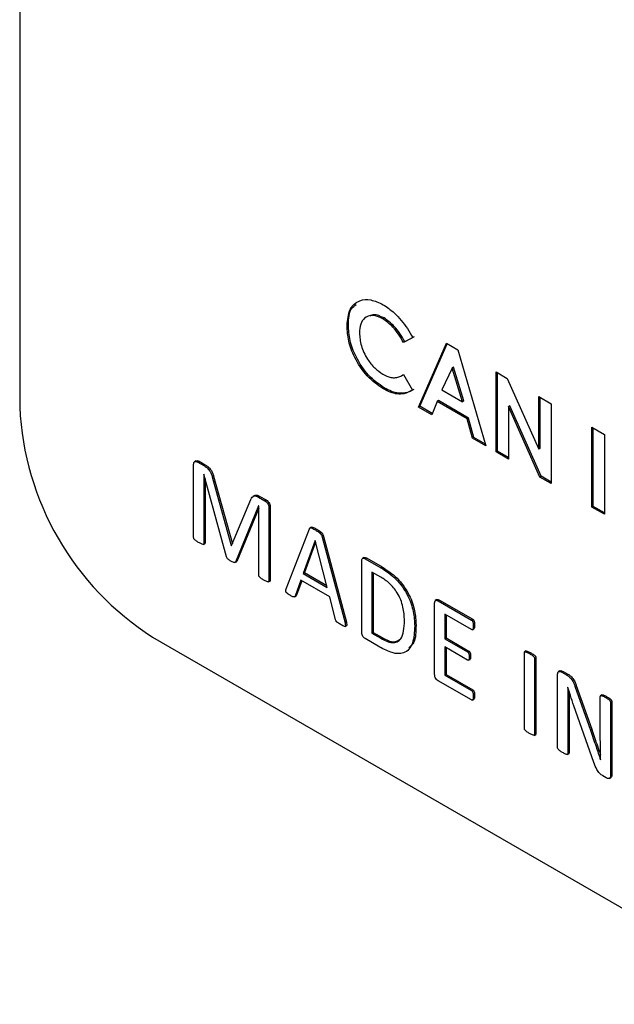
# Model space of a CAD drawing. Header units: inches. Extents: x 0.6 to 33.8, y 0 to 21.7.
# Tile 201 of 210: x 29.2012 to 29.2803, y 17.9641 to 18.0951. Entities that reach past the tile are written whole.
import ezdxf

# ---------------------------------------------------------------- set-up
doc = ezdxf.new("R2010")
doc.units = ezdxf.units.IN
doc.header["$MEASUREMENT"] = 0

msp = doc.modelspace()

# ---------------------------------------------------------------- linework, layer by layer
at = {"color": 7, "linetype": 'Continuous'}
for p, q in [((29.2011568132, 18.3395682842), (29.2011568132, 18.0435722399)), ((29.2496224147, 18.0554143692), (29.249445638, 18.0553123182)), ((29.2448805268, 18.0544885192), (29.2447037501, 18.0543864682)), ((29.2534387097, 18.052798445), (29.2522269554, 18.0521604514)), ((29.2536154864, 18.052900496), (29.2524037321, 18.0522625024)), ((29.2524037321, 18.0522625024), (29.2522269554, 18.0521604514)), ((29.2542059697, 18.0435678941), (29.2579260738, 18.0520523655)), ((29.2543827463, 18.0436699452), (29.2580314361, 18.0519915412)), ((29.2579260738, 18.0520523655), (29.2594587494, 18.0511675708)), ((29.2594587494, 18.0511675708), (29.2631770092, 18.0383890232)), ((29.2586914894, 18.0487586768), (29.257311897, 18.0458641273)), ((29.2588682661, 18.0488607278), (29.2586914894, 18.0487586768)), ((29.2600710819, 18.0442712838), (29.2586914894, 18.0487586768)), ((29.2602478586, 18.0443733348), (29.2588682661, 18.0488607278)), ((29.2521446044, 18.0478445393), (29.2522270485, 18.0478921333)), ((29.2522269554, 18.0478923), (29.2534018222, 18.0457892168)), ((29.2645344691, 18.0482374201), (29.2660228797, 18.047378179)), ((29.2645344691, 18.0376053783), (29.2645344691, 18.0482374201)), ((29.2647112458, 18.0377074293), (29.2647112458, 18.0481353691)), ((29.2660228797, 18.047378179), (29.2702003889, 18.0379701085)), ((29.2496611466, 18.0461230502), (29.2494843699, 18.0460209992)), ((29.257311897, 18.0458641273), (29.2600710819, 18.0442712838)), ((29.2702003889, 18.0449665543), (29.2718529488, 18.0440125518)), ((29.2702003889, 18.0379701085), (29.2702003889, 18.0449665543)), ((29.2703771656, 18.0380721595), (29.2703771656, 18.0448645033)), ((29.2543827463, 18.0436699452), (29.2542059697, 18.0435678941)), ((29.2559691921, 18.0425500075), (29.2542059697, 18.0435678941)), ((29.256036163, 18.0427154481), (29.2543827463, 18.0436699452)), ((29.2566848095, 18.044317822), (29.2559691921, 18.0425500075)), ((29.2568615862, 18.044419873), (29.2566848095, 18.044317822)), ((29.260696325, 18.0420020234), (29.2566848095, 18.044317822)), ((29.2608731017, 18.0421040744), (29.2568615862, 18.044419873)), ((29.2602478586, 18.0443733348), (29.2600710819, 18.0442712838)), ((29.2663638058, 18.0437285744), (29.2661870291, 18.0436265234)), ((29.2661870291, 18.0436265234), (29.2661870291, 18.0366513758)), ((29.270353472, 18.0342461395), (29.2661870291, 18.0436265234)), ((29.2705302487, 18.0343481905), (29.2663638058, 18.0437285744)), ((29.2718529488, 18.0440125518), (29.2718529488, 18.0333805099)), ((29.2608731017, 18.0421040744), (29.260696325, 18.0420020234)), ((29.2615887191, 18.0395100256), (29.2608731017, 18.0421040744)), ((29.2614119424, 18.0394079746), (29.260696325, 18.0420020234)), ((29.2772827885, 18.040877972), (29.2789353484, 18.0399239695)), ((29.2772827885, 18.0302459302), (29.2772827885, 18.040877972)), ((29.2774595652, 18.0303479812), (29.2774595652, 18.040775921)), ((29.2615887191, 18.0395100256), (29.2614119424, 18.0394079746)), ((29.2631770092, 18.0383890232), (29.2614119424, 18.0394079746)), ((29.2631056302, 18.0386343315), (29.2615887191, 18.0395100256)), ((29.2789353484, 18.0399239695), (29.2789353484, 18.0292919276)), ((29.2647112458, 18.0377074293), (29.2645344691, 18.0376053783)), ((29.2661870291, 18.0366513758), (29.2645344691, 18.0376053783)), ((29.2661870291, 18.0368554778), (29.2647112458, 18.0377074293)), ((29.2703771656, 18.0380721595), (29.2702003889, 18.0379701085)), ((29.2242957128, 18.026189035), (29.2242957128, 18.0359220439)), ((29.2246202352, 18.0364106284), (29.2243992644, 18.0362830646)), ((29.224837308, 18.0362470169), (29.2250140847, 18.0363490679)), ((29.224837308, 18.0362470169), (29.2256327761, 18.035787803)), ((29.2250140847, 18.0363490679), (29.2258095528, 18.035889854)), ((29.2256327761, 18.035787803), (29.2258095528, 18.035889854)), ((29.2256581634, 18.0346200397), (29.2256497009, 18.034624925)), ((29.2256497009, 18.034624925), (29.2256497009, 18.0254073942)), ((29.2286623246, 18.0236267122), (29.2256581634, 18.0346200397)), ((29.2267709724, 18.0342707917), (29.2269477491, 18.0343728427)), ((29.2267709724, 18.0342707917), (29.229305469, 18.0251463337)), ((29.2269477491, 18.0343728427), (29.2294466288, 18.0253766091)), ((29.2705302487, 18.0343481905), (29.270353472, 18.0342461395)), ((29.2718529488, 18.0333805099), (29.270353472, 18.0342461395)), ((29.2718529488, 18.033584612), (29.2705302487, 18.0343481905)), ((29.2258264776, 18.0340041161), (29.2258264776, 18.0255094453)), ((29.2324299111, 18.0318109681), (29.2322089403, 18.0316834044)), ((29.2329210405, 18.0315803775), (29.2330978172, 18.0316824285)), ((29.2329210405, 18.0315803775), (29.2337567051, 18.0310979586)), ((29.2330978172, 18.0316824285), (29.2339334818, 18.0312000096)), ((29.2293414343, 18.0251255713), (29.231918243, 18.0312749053)), ((29.2329464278, 18.0304126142), (29.2298618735, 18.0229342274)), ((29.232961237, 18.030404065), (29.2329464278, 18.0304126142)), ((29.232961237, 18.0211865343), (29.232961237, 18.030404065)), ((29.2337567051, 18.0310979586), (29.2339334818, 18.0312000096)), ((29.2343152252, 18.0301379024), (29.2344920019, 18.0302399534)), ((29.2344920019, 18.0302399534), (29.2344920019, 18.0205069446)), ((29.2774595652, 18.0303479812), (29.2772827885, 18.0302459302)), ((29.2789353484, 18.0292919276), (29.2772827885, 18.0302459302)), ((29.2789353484, 18.0294960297), (29.2774595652, 18.0303479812)), ((29.232961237, 18.0301219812), (29.2300386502, 18.0230362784)), ((29.2343152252, 18.0301379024), (29.2343152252, 18.0204048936)), ((29.2366072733, 18.0193724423), (29.2397045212, 18.0273809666)), ((29.239978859, 18.0275931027), (29.2397578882, 18.0274655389)), ((29.2404978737, 18.0272063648), (29.2406746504, 18.0273084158)), ((29.2413398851, 18.026427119), (29.2415166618, 18.0265291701)), ((29.2413398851, 18.026427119), (29.2444392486, 18.0148438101)), ((29.2415166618, 18.0265291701), (29.2446160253, 18.0149458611)), ((29.2255833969, 18.0252921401), (29.2258043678, 18.0254197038)), ((29.2256497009, 18.0254073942), (29.2258264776, 18.0255094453)), ((29.229305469, 18.0251463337), (29.2293643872, 18.0251803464)), ((29.229305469, 18.0251463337), (29.2293414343, 18.0251255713)), ((29.2404555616, 18.0258236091), (29.2388625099, 18.0214272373)), ((29.2405169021, 18.0256070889), (29.2390392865, 18.0215292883)), ((29.2404619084, 18.0258199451), (29.2404555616, 18.0258236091)), ((29.2420761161, 18.0195720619), (29.2404619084, 18.0258199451)), ((29.2297886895, 18.0228644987), (29.2300096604, 18.0229920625)), ((29.2298618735, 18.0229342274), (29.2300386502, 18.0230362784)), ((29.2300386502, 18.0230362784), (29.2299757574, 18.0229997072)), ((29.2466635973, 18.0135890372), (29.2466635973, 18.0230728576)), ((29.2469748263, 18.0235371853), (29.2467538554, 18.0234096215)), ((29.2471163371, 18.0233856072), (29.2472931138, 18.0234876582)), ((29.2471163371, 18.0233856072), (29.2491896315, 18.0221887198)), ((29.2472931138, 18.0234876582), (29.2493664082, 18.0222907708)), ((29.2388625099, 18.0214272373), (29.2390392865, 18.0215292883)), ((29.2388625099, 18.0214272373), (29.2420761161, 18.0195720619)), ((29.2390392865, 18.0215292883), (29.2420141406, 18.0198119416)), ((29.2491980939, 18.0209330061), (29.2480175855, 18.0216144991)), ((29.2480175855, 18.0216144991), (29.2480175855, 18.0134841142)), ((29.2481943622, 18.0215124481), (29.2481943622, 18.0135861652)), ((29.2491896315, 18.0221887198), (29.2493664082, 18.0222907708)), ((29.2342489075, 18.0202896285), (29.2344698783, 18.0204171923)), ((29.2343152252, 18.0204048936), (29.2344920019, 18.0205069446)), ((29.2385557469, 18.0205098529), (29.2377983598, 18.018418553)), ((29.2386713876, 18.020443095), (29.2379751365, 18.018520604)), ((29.2423976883, 18.0182919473), (29.2385557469, 18.0205098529)), ((29.2377983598, 18.018418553), (29.2379751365, 18.018520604)), ((29.2377034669, 18.0183007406), (29.2379244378, 18.0184283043)), ((29.2431889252, 18.0152724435), (29.2423976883, 18.0182919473)), ((29.2563581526, 18.0079924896), (29.2563581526, 18.0174763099)), ((29.2566678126, 18.0179363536), (29.2564468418, 18.0178087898)), ((29.2568214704, 18.017782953), (29.2569982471, 18.017885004)), ((29.2568214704, 18.017782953), (29.2612578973, 18.0152218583)), ((29.2569982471, 18.017885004), (29.261434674, 18.0153239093)), ((29.2612642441, 18.0139673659), (29.2577121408, 18.0160179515)), ((29.2577121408, 18.0160179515), (29.2577121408, 18.0127345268)), ((29.2578889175, 18.0159159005), (29.2578889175, 18.0128365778)), ((29.2444392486, 18.0148438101), (29.2446160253, 18.0149458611)), ((29.2537043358, 18.0144227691), (29.2538811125, 18.0145248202)), ((29.2612578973, 18.0152218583), (29.261434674, 18.0153239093)), ((29.2615033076, 18.0144425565), (29.2616800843, 18.0145446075)), ((29.2444307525, 18.0143741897), (29.2446517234, 18.0145017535)), ((29.2480175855, 18.0134841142), (29.2481943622, 18.0135861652)), ((29.2480175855, 18.0134841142), (29.2492129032, 18.012794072)), ((29.2481943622, 18.0135861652), (29.2493896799, 18.012896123)), ((29.2613693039, 18.0139397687), (29.2615902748, 18.0140673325)), ((29.2188344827, 18.0129536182), (29.3034641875, 17.9640979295)), ((29.2490563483, 18.0116336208), (29.2471163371, 18.0127535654)), ((29.2492129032, 18.012794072), (29.2493896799, 18.012896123)), ((29.2577121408, 18.0127345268), (29.2578889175, 18.0128365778)), ((29.2577121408, 18.0127345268), (29.2607247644, 18.0109953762)), ((29.2578889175, 18.0128365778), (29.2609015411, 18.0110974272)), ((29.2607247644, 18.0099009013), (29.2577121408, 18.0116400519)), ((29.2577121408, 18.0116400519), (29.2577121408, 18.0078875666)), ((29.2578889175, 18.0115380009), (29.2578889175, 18.0079896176)), ((29.2607247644, 18.0109953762), (29.2609015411, 18.0110974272)), ((29.2683003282, 18.0007857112), (29.2683003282, 18.0108949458)), ((29.2685405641, 18.0111101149), (29.2683195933, 18.0109825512)), ((29.2689773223, 18.010765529), (29.269154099, 18.0108675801)), ((29.2608449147, 18.0098676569), (29.2610658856, 18.0099952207)), ((29.2609617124, 18.0102918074), (29.2611384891, 18.0103938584)), ((29.2696543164, 18.0101133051), (29.2698310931, 18.0102153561)), ((29.2696543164, 18.0101133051), (29.2696543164, 18.0000040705)), ((29.2698310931, 18.0102153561), (29.2698310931, 18.0001061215)), ((29.2577121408, 18.0078875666), (29.2578889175, 18.0079896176)), ((29.2578889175, 18.0079896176), (29.2614389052, 18.0059402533)), ((29.2727143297, 17.9982375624), (29.2727143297, 18.0080023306)), ((29.2730328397, 18.0084626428), (29.2728118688, 18.008335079)), ((29.273266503, 18.0082894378), (29.2734432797, 18.0083914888)), ((29.273266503, 18.0082894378), (29.273911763, 18.0079169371)), ((29.2734432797, 18.0083914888), (29.2740885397, 18.0080189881)), ((29.273911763, 18.0079169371), (29.2740885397, 18.0080189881)), ((29.2612536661, 18.0045922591), (29.2568151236, 18.0071545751)), ((29.2577121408, 18.0078875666), (29.2612621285, 18.0058382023)), ((29.2612621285, 18.0058382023), (29.2614389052, 18.0059402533)), ((29.2740683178, 18.0062654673), (29.2740535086, 18.0062740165)), ((29.2750288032, 18.0064121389), (29.2752055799, 18.0065141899)), ((29.2750288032, 18.0064121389), (29.2770745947, 18.0005869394)), ((29.2752055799, 18.0065141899), (29.2772513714, 18.0006889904)), ((29.2613654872, 18.0045645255), (29.261586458, 18.0046920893)), ((29.2615033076, 18.0050686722), (29.2616800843, 18.0051707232)), ((29.27840108, 17.9993374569), (29.27840108, 18.0050639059)), ((29.2786448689, 18.0052775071), (29.278423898, 18.0051499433)), ((29.2790907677, 18.0049271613), (29.2792675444, 18.0050292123)), ((29.2797550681, 18.0042822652), (29.2799318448, 18.0043843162)), ((29.2797550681, 18.0042822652), (29.2797550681, 17.994517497)), ((29.2799318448, 18.0043843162), (29.2799318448, 17.994619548)), ((29.2740683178, 18.0038444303), (29.2742450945, 18.0039464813)), ((29.2740683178, 18.0038444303), (29.2740683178, 17.9974559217)), ((29.2742450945, 18.0039464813), (29.2742450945, 17.9975579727)), ((29.2775506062, 17.9962640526), (29.274884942, 18.0038225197)), ((29.2696543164, 18.0000040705), (29.2698310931, 18.0001061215)), ((29.2770745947, 18.0005869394), (29.2772513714, 18.0006889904)), ((29.269587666, 17.9998852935), (29.2698086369, 18.0000128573)), ((29.2740683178, 17.9974559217), (29.2742450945, 17.9975579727)), ((29.2739990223, 17.997343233), (29.2742199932, 17.9974707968)), ((29.2784158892, 17.9966464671), (29.278422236, 17.9966428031)), ((29.2791817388, 17.994242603), (29.2787501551, 17.994491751)), ((29.2795931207, 17.9941641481), (29.2798140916, 17.9942917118)), ((29.2797550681, 17.994517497), (29.2799318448, 17.994619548))]:
    msp.add_line(p, q, dxfattribs=at)
msp.add_arc((29.2395372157, 18.0453187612), 0.0384201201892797, 182.6054784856, 237.39452166, dxfattribs=at)
for points, knots in [([(29.24470375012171, 18.05438646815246), (29.24477676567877, 18.05516897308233), (29.24492264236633, 18.05673232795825), (29.24623103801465, 18.05781538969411), (29.24783543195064, 18.05796176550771), (29.24895201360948, 18.05744279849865), (29.24951019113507, 18.0571833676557)], [0, 0, 0, 0, 0.2798106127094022, 0.5590294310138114, 0.7795594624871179, 1, 1, 1, 1]), ([(29.244880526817, 18.05448851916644), (29.24492172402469, 18.05531377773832), (29.24498332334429, 18.05654772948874), (29.24570215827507, 18.05705429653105), (29.24594024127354, 18.05722207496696)], [0, 0, 0, 0, 0.6687932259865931, 1, 1, 1, 1]), ([(29.24951019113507, 18.0571833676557), (29.25001763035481, 18.056840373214), (29.25085424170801, 18.05627488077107), (29.25192872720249, 18.05511606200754), (29.25276200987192, 18.0540176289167), (29.25321314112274, 18.05320484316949), (29.25343870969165, 18.0527984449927)], [0, 0, 0, 0, 0.3394606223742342, 0.5596662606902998, 0.7798302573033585, 0.9999999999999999, 0.9999999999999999, 0.9999999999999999, 0.9999999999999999]), ([(29.24944563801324, 18.05531231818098), (29.24898244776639, 18.05551756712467), (29.24805591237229, 18.05592813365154), (29.24704264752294, 18.05550585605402), (29.2464418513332, 18.05464712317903), (29.24638483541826, 18.05384035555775), (29.24635631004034, 18.05343672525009)], [0, 0, 0, 0, 0.2795310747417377, 0.559155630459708, 0.7794431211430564, 1, 1, 1, 1]), ([(29.24962241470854, 18.05541436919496), (29.24914516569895, 18.05565197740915), (29.24843895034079, 18.05600358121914), (29.24793434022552, 18.05575215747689), (29.24777073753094, 18.05567064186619)], [0, 0, 0, 0, 0.6757839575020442, 1, 1, 1, 1]), ([(29.25222695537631, 18.05216045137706), (29.25178245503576, 18.05289769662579), (29.2509887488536, 18.05421413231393), (29.24991712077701, 18.05497677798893), (29.24944563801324, 18.05531231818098)], [0, 0, 0, 0, 0.5600313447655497, 1, 1, 1, 1]), ([(29.25240373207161, 18.05226250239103), (29.25195923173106, 18.05299974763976), (29.2511655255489, 18.05431618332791), (29.25009389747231, 18.05507882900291), (29.24962241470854, 18.05541436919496)], [0, 0, 0, 0, 0.5600313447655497, 1, 1, 1, 1]), ([(29.24948436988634, 18.04602099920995), (29.24876624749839, 18.04651811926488), (29.24733136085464, 18.04751141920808), (29.24571998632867, 18.04995651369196), (29.24482503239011, 18.0523672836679), (29.24474420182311, 18.0537130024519), (29.24470375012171, 18.05438646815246)], [0, 0, 0, 0, 0.2798291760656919, 0.559129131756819, 0.7793659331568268, 1, 1, 1, 1]), ([(29.24966114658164, 18.04612305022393), (29.24894302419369, 18.04662017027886), (29.24750813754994, 18.04761347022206), (29.24589676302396, 18.05005856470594), (29.24500180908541, 18.05246933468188), (29.24492097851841, 18.05381505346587), (29.244880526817, 18.05448851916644)], [0, 0, 0, 0, 0.2798291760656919, 0.559129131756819, 0.7793659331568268, 1, 1, 1, 1]), ([(29.24635631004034, 18.05343672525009), (29.24640019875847, 18.05286793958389), (29.24648784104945, 18.05173211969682), (29.24730775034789, 18.05000650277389), (29.24837135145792, 18.04868309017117), (29.24910834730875, 18.04818347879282), (29.2494769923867, 18.04793357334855)], [0, 0, 0, 0, 0.28004611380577, 0.5592298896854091, 0.7795269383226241, 1, 1, 1, 1]), ([(29.2494769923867, 18.04793357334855), (29.24983607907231, 18.04775790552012), (29.25042787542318, 18.04746839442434), (29.25117432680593, 18.04745740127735), (29.25173111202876, 18.04761698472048), (29.2520616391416, 18.04780050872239), (29.25222695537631, 18.04789229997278)], [0, 0, 0, 0, 0.3394125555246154, 0.5593722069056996, 0.7796158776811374, 1, 1, 1, 1]), ([(29.25340182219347, 18.04578921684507), (29.25303311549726, 18.04560663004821), (29.25242593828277, 18.04530595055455), (29.25140637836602, 18.04525625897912), (29.25045847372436, 18.04550521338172), (29.24980914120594, 18.04584903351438), (29.24948436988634, 18.04602099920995)], [0, 0, 0, 0, 0.3400430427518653, 0.5599746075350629, 0.7799161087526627, 1, 1, 1, 1]), ([(29.25357859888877, 18.04589126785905), (29.25320989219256, 18.04570868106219), (29.25260271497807, 18.04540800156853), (29.25158315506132, 18.04535830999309), (29.25063525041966, 18.0456072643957), (29.24998591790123, 18.04595108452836), (29.24966114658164, 18.04612305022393)], [0, 0, 0, 0, 0.3400430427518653, 0.5599746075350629, 0.7799161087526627, 1, 1, 1, 1]), ([(29.22429571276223, 18.03592204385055), (29.22430012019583, 18.03601502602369), (29.22430889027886, 18.03620004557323), (29.22445506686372, 18.03633481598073), (29.22464475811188, 18.0363383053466), (29.22477310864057, 18.03627745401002), (29.22483730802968, 18.0362470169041)], [0, 0, 0, 0, 0.280664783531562, 0.5584777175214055, 0.7791558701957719, 1, 1, 1, 1]), ([(29.22461127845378, 18.03637895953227), (29.22462468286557, 18.03639452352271), (29.22467378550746, 18.03645153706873), (29.22482473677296, 18.03643571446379), (29.22495095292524, 18.03637795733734), (29.22501408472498, 18.03634906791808)], [0, 0, 0, 0, 0.1580192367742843, 0.5788513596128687, 1, 1, 1, 1]), ([(29.22563277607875, 18.03578780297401), (29.22577100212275, 18.03570252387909), (29.22604675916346, 18.03553239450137), (29.22641622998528, 18.03514638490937), (29.22665088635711, 18.03468989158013), (29.22673088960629, 18.03441068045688), (29.22677097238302, 18.03427079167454)], [0, 0, 0, 0, 0.2806292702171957, 0.5598474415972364, 0.7794772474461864, 1, 1, 1, 1]), ([(29.22580955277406, 18.03588985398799), (29.22594777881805, 18.03580457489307), (29.22622353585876, 18.03563444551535), (29.22659300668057, 18.03524843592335), (29.22682766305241, 18.03479194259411), (29.22690766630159, 18.03451273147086), (29.22694774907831, 18.03437284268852)], [0, 0, 0, 0, 0.2806292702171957, 0.5598474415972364, 0.7794772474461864, 1, 1, 1, 1]), ([(29.23191824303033, 18.03127490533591), (29.23196925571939, 18.03138013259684), (29.23207104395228, 18.03159009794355), (29.23231019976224, 18.03177067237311), (29.2326208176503, 18.03173828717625), (29.23282085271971, 18.03163307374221), (29.23292104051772, 18.03158037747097)], [0, 0, 0, 0, 0.2806245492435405, 0.5599445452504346, 0.7795977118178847, 1, 1, 1, 1]), ([(29.23242165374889, 18.03177529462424), (29.23245401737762, 18.03180199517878), (29.23255031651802, 18.03188144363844), (29.23280051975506, 18.03183519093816), (29.23299860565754, 18.03173340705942), (29.23309781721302, 18.03168242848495)], [0, 0, 0, 0, 0.2017019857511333, 0.6001715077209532, 1, 1, 1, 1]), ([(29.23375670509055, 18.03109795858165), (29.23384043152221, 18.03104269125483), (29.23400730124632, 18.03093254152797), (29.23420473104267, 18.03065369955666), (29.23430303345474, 18.03037141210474), (29.23431116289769, 18.03021570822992), (29.23431522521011, 18.0301379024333)], [0, 0, 0, 0, 0.2805320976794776, 0.559110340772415, 0.7796858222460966, 1, 1, 1, 1]), ([(29.23393348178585, 18.03120000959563), (29.23401720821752, 18.0311447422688), (29.23418407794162, 18.03103459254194), (29.23438150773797, 18.03075575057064), (29.23447981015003, 18.03047346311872), (29.23448793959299, 18.0303177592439), (29.23449200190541, 18.03023995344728)], [0, 0, 0, 0, 0.2805320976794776, 0.559110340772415, 0.7796858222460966, 1, 1, 1, 1]), ([(29.23970452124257, 18.02738096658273), (29.23971995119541, 18.02741126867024), (29.2397507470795, 18.02747174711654), (29.23986988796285, 18.02751328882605), (29.24013074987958, 18.02741546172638), (29.24035093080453, 18.02729005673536), (29.24049787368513, 18.0272063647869)], [0, 0, 0, 0, 0.1251126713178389, 0.2497062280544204, 0.4992739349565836, 1, 1, 1, 1]), ([(29.23996010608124, 18.02757380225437), (29.23997915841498, 18.02758328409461), (29.24005267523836, 18.0276198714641), (29.24031133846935, 18.02751101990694), (29.24052923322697, 18.02738950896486), (29.24067465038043, 18.02730841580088)], [0, 0, 0, 0, 0.1042290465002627, 0.4021863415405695, 0.9999999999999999, 0.9999999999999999, 0.9999999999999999, 0.9999999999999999]), ([(29.24049787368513, 18.0272063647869), (29.24065366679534, 18.02711580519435), (29.24088707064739, 18.0269801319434), (29.24116229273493, 18.02676723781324), (29.24129180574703, 18.0265800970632), (29.24132384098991, 18.02647816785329), (29.2413398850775, 18.02642711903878)], [0, 0, 0, 0, 0.500813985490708, 0.7503022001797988, 0.874944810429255, 1, 1, 1, 1]), ([(29.24067465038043, 18.02730841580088), (29.24083044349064, 18.02721785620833), (29.24106384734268, 18.02708218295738), (29.24133906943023, 18.02686928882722), (29.24146858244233, 18.02668214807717), (29.24150061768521, 18.02658021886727), (29.24151666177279, 18.02652917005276)], [0, 0, 0, 0, 0.500813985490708, 0.7503022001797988, 0.874944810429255, 1, 1, 1, 1]), ([(29.22496001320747, 18.02554413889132), (29.22483300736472, 18.0256234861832), (29.22464253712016, 18.0257424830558), (29.22443330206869, 18.02590464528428), (29.22435007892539, 18.02600829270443), (29.22430360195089, 18.0260893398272), (29.22429886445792, 18.0261492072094), (29.22429571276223, 18.02618903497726)], [0, 0, 0, 0, 0.5002960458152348, 0.7502923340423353, 0.8132301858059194, 0.8757482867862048, 0.9999999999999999, 0.9999999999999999, 0.9999999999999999, 0.9999999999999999]), ([(29.22564970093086, 18.0254073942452), (29.22564829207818, 18.02538920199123), (29.2256454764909, 18.02535284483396), (29.22561583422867, 18.02530014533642), (29.22551587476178, 18.02528143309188), (29.22528678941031, 18.02537165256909), (29.22509072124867, 18.02547514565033), (29.22496001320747, 18.02554413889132)], [0, 0, 0, 0, 0.0626770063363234, 0.1252597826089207, 0.2496134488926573, 0.4997578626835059, 1, 1, 1, 1]), ([(29.22582647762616, 18.02550944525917), (29.2258248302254, 18.02549167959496), (29.22582153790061, 18.02545617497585), (29.22580611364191, 18.02541826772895), (29.22578579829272, 18.02541436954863), (29.22577930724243, 18.02541312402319)], [0, 0, 0, 0, 0.4052964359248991, 0.8099835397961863, 1, 1, 1, 1]), ([(29.2292631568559, 18.02305998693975), (29.22914037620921, 18.0231344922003), (29.22896937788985, 18.02323825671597), (29.22874846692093, 18.02343790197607), (29.22869086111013, 18.02356416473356), (29.22866232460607, 18.023626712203)], [0, 0, 0, 0, 0.562356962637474, 0.783202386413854, 1, 1, 1, 1]), ([(29.22986187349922, 18.02293422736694), (29.229823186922, 18.02289919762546), (29.22974508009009, 18.02282847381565), (29.22951551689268, 18.0229245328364), (29.22935889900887, 18.02300859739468), (29.2292631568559, 18.02305998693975)], [0, 0, 0, 0, 0.2761257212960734, 0.557488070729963, 1, 1, 1, 1]), ([(29.24666359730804, 18.02307285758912), (29.246666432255, 18.02315380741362), (29.24667207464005, 18.02331492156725), (29.24678493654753, 18.0234516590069), (29.24694915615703, 18.02346047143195), (29.24706063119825, 18.02341055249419), (29.24711633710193, 18.0233856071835)], [0, 0, 0, 0, 0.2803292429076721, 0.557938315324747, 0.779094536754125, 1, 1, 1, 1]), ([(29.24696135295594, 18.02351293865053), (29.24696808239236, 18.02352208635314), (29.24700358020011, 18.02357034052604), (29.24712948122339, 18.02355743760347), (29.24723859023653, 18.02351090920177), (29.24729311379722, 18.02348765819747)], [0, 0, 0, 0, 0.1047651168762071, 0.5526364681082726, 1, 1, 1, 1]), ([(29.23363399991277, 18.02053675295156), (29.23350614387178, 18.02061659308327), (29.23331440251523, 18.0207363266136), (29.23310435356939, 18.02090049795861), (29.233020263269, 18.02100414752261), (29.23297262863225, 18.02108492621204), (29.2329657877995, 18.02114594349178), (29.23296123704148, 18.02118653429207)], [0, 0, 0, 0, 0.5002985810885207, 0.7502807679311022, 0.8132018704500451, 0.8757354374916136, 1, 1, 1, 1]), ([(29.24918963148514, 18.02218871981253), (29.24987038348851, 18.02175077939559), (29.25122669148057, 18.02087824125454), (29.25284971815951, 18.01861326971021), (29.25360786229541, 18.01631809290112), (29.2536721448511, 18.01505519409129), (29.25370433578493, 18.01442276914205)], [0, 0, 0, 0, 0.2805396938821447, 0.5589380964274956, 0.7791283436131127, 1, 1, 1, 1]), ([(29.24936640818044, 18.02229077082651), (29.25004716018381, 18.02185283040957), (29.25140346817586, 18.02098029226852), (29.25302649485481, 18.01871532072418), (29.25378463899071, 18.0164201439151), (29.2538489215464, 18.01515724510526), (29.25388111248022, 18.01452482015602)], [0, 0, 0, 0, 0.2805396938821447, 0.5589380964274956, 0.7791283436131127, 1, 1, 1, 1]), ([(29.23431522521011, 18.02040489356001), (29.23431383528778, 18.02038689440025), (29.23431105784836, 18.02035092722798), (29.23428213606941, 18.02029837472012), (29.23418380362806, 18.02027857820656), (29.23395731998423, 18.02036590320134), (29.233763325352, 18.02046841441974), (29.23363399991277, 18.02053675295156)], [0, 0, 0, 0, 0.0626873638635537, 0.125266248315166, 0.2496278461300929, 0.4997685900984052, 1, 1, 1, 1]), ([(29.23449200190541, 18.02050694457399), (29.23449038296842, 18.02048935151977), (29.23448714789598, 18.02045419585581), (29.23447188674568, 18.02041622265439), (29.23445148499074, 18.02041211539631), (29.23444471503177, 18.02041075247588)], [0, 0, 0, 0, 0.4009558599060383, 0.8012178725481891, 1, 1, 1, 1]), ([(29.2523503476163, 18.0151408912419), (29.2523203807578, 18.01573371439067), (29.2522606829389, 18.01691469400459), (29.25153261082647, 18.01878347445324), (29.25037489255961, 18.02019335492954), (29.24959100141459, 18.02068605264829), (29.2491980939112, 18.02093300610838)], [0, 0, 0, 0, 0.2808362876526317, 0.5594618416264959, 0.7791903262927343, 1, 1, 1, 1]), ([(29.2371213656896, 18.01852353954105), (29.23695854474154, 18.01861074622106), (29.23677528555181, 18.01870889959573), (29.23659448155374, 18.01891758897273), (29.23654756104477, 18.01902312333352), (29.23653930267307, 18.01919515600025), (29.23658007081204, 18.01930149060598), (29.23660727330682, 18.01937244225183)], [0, 0, 0, 0, 0.4994615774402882, 0.5621569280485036, 0.6248514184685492, 0.7496825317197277, 0.9999999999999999, 0.9999999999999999, 0.9999999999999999, 0.9999999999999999]), ([(29.23779835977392, 18.01841855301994), (29.23778650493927, 18.01839028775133), (29.23776284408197, 18.01833387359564), (29.23766950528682, 18.01827813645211), (29.23744433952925, 18.01833390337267), (29.23725071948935, 18.0184475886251), (29.2371213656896, 18.01852353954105)], [0, 0, 0, 0, 0.1253234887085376, 0.2501309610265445, 0.4990270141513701, 1, 1, 1, 1]), ([(29.23797513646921, 18.01852060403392), (29.23796421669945, 18.0184907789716), (29.23794765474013, 18.01844554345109), (29.23791128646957, 18.01842751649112), (29.23789889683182, 18.0184213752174)], [0, 0, 0, 0, 0.6593283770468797, 1, 1, 1, 1]), ([(29.25635815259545, 18.01747630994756), (29.25636160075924, 18.01755772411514), (29.25636846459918, 18.01771978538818), (29.25648573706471, 18.01785359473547), (29.25665243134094, 18.01785971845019), (29.25676513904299, 18.01780853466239), (29.2568214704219, 18.01778295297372)], [0, 0, 0, 0, 0.2801634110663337, 0.5576871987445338, 0.7789317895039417, 1, 1, 1, 1]), ([(29.25665624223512, 18.01790929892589), (29.25666474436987, 18.0179205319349), (29.25670278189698, 18.01797078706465), (29.25683249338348, 18.01795703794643), (29.25694301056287, 18.01790900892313), (29.2569982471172, 18.0178850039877)], [0, 0, 0, 0, 0.1258654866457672, 0.5631070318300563, 0.9999999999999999, 0.9999999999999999, 0.9999999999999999, 0.9999999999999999]), ([(29.24390400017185, 18.01460800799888), (29.24375742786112, 18.01469312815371), (29.24355368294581, 18.01481145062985), (29.24327248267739, 18.01503385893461), (29.24321676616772, 18.01519294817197), (29.24318892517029, 18.01527244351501)], [0, 0, 0, 0, 0.561909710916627, 0.7810905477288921, 1, 1, 1, 1]), ([(29.24443924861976, 18.01484381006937), (29.24446554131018, 18.01473947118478), (29.24449848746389, 18.01460872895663), (29.24449977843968, 18.01446691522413), (29.2444828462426, 18.01440749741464), (29.24444214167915, 18.0143755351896), (29.24425774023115, 18.01437906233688), (29.24407041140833, 18.01450030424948), (29.24390400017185, 18.01460800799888)], [0, 0, 0, 0, 0.249612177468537, 0.3127774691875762, 0.3752114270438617, 0.4380498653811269, 0.500798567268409, 1, 1, 1, 1]), ([(29.24461602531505, 18.01494586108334), (29.24464252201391, 18.01484117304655), (29.24467572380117, 18.01470999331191), (29.24467616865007, 18.01456962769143), (29.24466255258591, 18.01451298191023), (29.24463796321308, 18.01449818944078), (29.24462768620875, 18.0144920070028)], [0, 0, 0, 0, 0.5942550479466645, 0.7446335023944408, 0.8932708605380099, 1, 1, 1, 1]), ([(29.24921290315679, 18.0127940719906), (29.24973382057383, 18.012523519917), (29.25076977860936, 18.0119854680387), (29.25223241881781, 18.01269297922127), (29.25230554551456, 18.01421090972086), (29.2523503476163, 18.0151408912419)], [0, 0, 0, 0, 0.2814830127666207, 0.5597904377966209, 1, 1, 1, 1]), ([(29.25388111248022, 18.01452482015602), (29.25387335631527, 18.01367890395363), (29.25386129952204, 18.01236394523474), (29.25316100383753, 18.01175619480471), (29.25291121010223, 18.01153941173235)], [0, 0, 0, 0, 0.6433024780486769, 1, 1, 1, 1]), ([(29.26125789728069, 18.01522185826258), (29.26128555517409, 18.01520140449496), (29.26134104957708, 18.01516036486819), (29.26143275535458, 18.01502496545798), (29.26149077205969, 18.01476735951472), (29.26149829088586, 18.0145725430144), (29.26150330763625, 18.01444255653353)], [0, 0, 0, 0, 0.1244970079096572, 0.2497980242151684, 0.4994463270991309, 1, 1, 1, 1]), ([(29.26143467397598, 18.01532390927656), (29.26146233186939, 18.01530345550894), (29.26151782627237, 18.01526241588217), (29.26160953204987, 18.01512701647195), (29.26166754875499, 18.0148694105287), (29.26167506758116, 18.01467459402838), (29.26168008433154, 18.01454460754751)], [0, 0, 0, 0, 0.1244970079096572, 0.2497980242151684, 0.4994463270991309, 1, 1, 1, 1]), ([(29.26168008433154, 18.01454460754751), (29.26167304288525, 18.01442858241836), (29.26166249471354, 18.01425477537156), (29.2616198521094, 18.01407433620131), (29.26157145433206, 18.01406066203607), (29.26156596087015, 18.01405910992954)], [0, 0, 0, 0, 0.640296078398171, 0.959171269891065, 1, 1, 1, 1]), ([(29.24711633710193, 18.01275356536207), (29.24704561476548, 18.01280518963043), (29.2469042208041, 18.01290840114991), (29.24673661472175, 18.01315138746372), (29.24666991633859, 18.0133923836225), (29.24666570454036, 18.0135234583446), (29.24666359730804, 18.01358903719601)], [0, 0, 0, 0, 0.2798783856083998, 0.5595560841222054, 0.7796386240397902, 1, 1, 1, 1]), ([(29.25370433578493, 18.01442276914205), (29.25366378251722, 18.01362299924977), (29.25358304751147, 18.01203078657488), (29.2524408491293, 18.01066381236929), (29.25072935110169, 18.01075854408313), (29.24961491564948, 18.01134145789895), (29.24905634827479, 18.01163362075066)], [0, 0, 0, 0, 0.280769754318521, 0.5589672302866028, 0.7789494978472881, 1, 1, 1, 1]), ([(29.26150330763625, 18.01444255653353), (29.26149822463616, 18.01432255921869), (29.26149061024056, 18.0141428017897), (29.2614309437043, 18.01396517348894), (29.26134517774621, 18.01393135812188), (29.26129123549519, 18.01395535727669), (29.26126424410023, 18.01396736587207)], [0, 0, 0, 0, 0.5007328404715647, 0.7501038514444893, 0.8749580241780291, 1, 1, 1, 1]), ([(29.24938967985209, 18.01289612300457), (29.24992571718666, 18.01260473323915), (29.25090609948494, 18.01207179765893), (29.25155106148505, 18.01253801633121), (29.25184338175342, 18.01274932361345)], [0, 0, 0, 0, 0.5467635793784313, 1, 1, 1, 1]), ([(29.26072476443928, 18.0109953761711), (29.26075000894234, 18.01097716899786), (29.26080066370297, 18.01094063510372), (29.26086334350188, 18.01085013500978), (29.26090742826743, 18.01075291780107), (29.26096087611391, 18.01055727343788), (29.26096134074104, 18.01040977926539), (29.2609617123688, 18.01029180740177)], [0, 0, 0, 0, 0.1245312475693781, 0.2498801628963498, 0.3748243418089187, 0.4999589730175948, 0.9999999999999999, 0.9999999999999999, 0.9999999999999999, 0.9999999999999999]), ([(29.26090154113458, 18.01109742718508), (29.26092678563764, 18.01107922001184), (29.26097744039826, 18.0110426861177), (29.26104012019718, 18.01095218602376), (29.26108420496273, 18.01085496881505), (29.26113765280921, 18.01065932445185), (29.26113811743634, 18.01051183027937), (29.26113848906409, 18.01039385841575)], [0, 0, 0, 0, 0.1245312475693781, 0.2498801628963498, 0.3748243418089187, 0.4999589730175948, 0.9999999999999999, 0.9999999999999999, 0.9999999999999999, 0.9999999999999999]), ([(29.26830032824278, 18.01089494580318), (29.26830174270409, 18.0109127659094), (29.26830457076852, 18.01094839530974), (29.26832550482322, 18.01098834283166), (29.26836160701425, 18.01100636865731), (29.26844825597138, 18.01100717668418), (29.26865624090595, 18.0109346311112), (29.26884888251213, 18.01083317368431), (29.2689773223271, 18.01076552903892)], [0, 0, 0, 0, 0.0625996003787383, 0.1251612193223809, 0.1877311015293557, 0.2504557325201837, 0.5002568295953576, 1, 1, 1, 1]), ([(29.26851987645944, 18.01109486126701), (29.26852618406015, 18.01109893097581), (29.26854365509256, 18.01111020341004), (29.26862646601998, 18.01110674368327), (29.26883189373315, 18.01103862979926), (29.26902520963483, 18.01093600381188), (29.2691540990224, 18.0108675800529)], [0, 0, 0, 0, 0.0418078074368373, 0.1158008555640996, 0.4104784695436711, 1, 1, 1, 1]), ([(29.2689773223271, 18.01076552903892), (29.2691062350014, 18.01068540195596), (29.26929962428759, 18.01056519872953), (29.26950903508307, 18.01039890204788), (29.2695958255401, 18.01029734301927), (29.26964200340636, 18.01021512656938), (29.26964940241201, 18.01015394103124), (29.26965431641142, 18.01011330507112)], [0, 0, 0, 0, 0.5003882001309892, 0.7506609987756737, 0.8131282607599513, 0.8758904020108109, 1, 1, 1, 1]), ([(29.2691540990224, 18.0108675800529), (29.26928301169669, 18.01078745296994), (29.26947640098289, 18.01066724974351), (29.26968581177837, 18.01050095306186), (29.2697726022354, 18.01039939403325), (29.26981878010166, 18.01031717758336), (29.26982617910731, 18.01025599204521), (29.26983109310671, 18.0102153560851)], [0, 0, 0, 0, 0.5003882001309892, 0.7506609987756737, 0.8131282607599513, 0.8758904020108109, 1, 1, 1, 1]), ([(29.2609617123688, 18.01029180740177), (29.26096109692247, 18.01017916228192), (29.2609603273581, 18.0100383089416), (29.26090601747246, 18.00991382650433), (29.26086288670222, 18.00986986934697), (29.26079735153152, 18.0098653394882), (29.26074897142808, 18.00988904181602), (29.26072476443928, 18.00990090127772)], [0, 0, 0, 0, 0.49993118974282, 0.6251223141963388, 0.7500884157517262, 0.874956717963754, 1, 1, 1, 1]), ([(29.26113848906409, 18.01039385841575), (29.26113720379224, 18.01028231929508), (29.26113559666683, 18.01014284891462), (29.26108531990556, 18.01001697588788), (29.2610559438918, 18.00999469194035), (29.26104243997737, 18.00998444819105)], [0, 0, 0, 0, 0.6833073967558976, 0.8544189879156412, 1, 1, 1, 1]), ([(29.25681512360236, 18.00715457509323), (29.25674395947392, 18.00720612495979), (29.25660171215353, 18.00730916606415), (29.25643442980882, 18.00755290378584), (29.25636371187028, 18.00779516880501), (29.25636000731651, 18.00792665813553), (29.25635815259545, 18.00799248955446)], [0, 0, 0, 0, 0.2799861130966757, 0.5596537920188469, 0.779536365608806, 0.9999999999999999, 0.9999999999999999, 0.9999999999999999, 0.9999999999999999]), ([(29.27271432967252, 18.00800233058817), (29.27271952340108, 18.00809326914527), (29.27272986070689, 18.00827426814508), (29.27293081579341, 18.008427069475), (29.27313911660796, 18.00834166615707), (29.27326650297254, 18.00828943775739)], [0, 0, 0, 0, 0.2817317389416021, 0.5607430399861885, 1, 1, 1, 1]), ([(29.27302530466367, 18.00842738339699), (29.27304424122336, 18.00844559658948), (29.27313929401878, 18.00853701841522), (29.27330810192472, 18.00845620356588), (29.27344327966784, 18.00839148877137)], [0, 0, 0, 0, 0.1992214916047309, 1, 1, 1, 1]), ([(29.27408853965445, 18.00801898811), (29.27422402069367, 18.00793758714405), (29.27449402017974, 18.00777536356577), (29.27493463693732, 18.00724387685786), (29.27510271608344, 18.00679121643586), (29.27520557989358, 18.00651418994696)], [0, 0, 0, 0, 0.2809791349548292, 0.5599619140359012, 0.9999999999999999, 0.9999999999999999, 0.9999999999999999, 0.9999999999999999]), ([(29.27391176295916, 18.00791693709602), (29.27404724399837, 18.00783553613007), (29.27431724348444, 18.00767331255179), (29.27475786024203, 18.00714182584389), (29.27492593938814, 18.00668916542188), (29.27502880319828, 18.00641213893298)], [0, 0, 0, 0, 0.2809791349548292, 0.5599619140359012, 0.9999999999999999, 0.9999999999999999, 0.9999999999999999, 0.9999999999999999]), ([(29.26126212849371, 18.00583820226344), (29.26128956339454, 18.0058177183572), (29.2613445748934, 18.00577664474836), (29.26142993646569, 18.0056402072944), (29.26150289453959, 18.00538688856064), (29.26150314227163, 18.00519605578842), (29.26150330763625, 18.00506867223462)], [0, 0, 0, 0, 0.1245286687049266, 0.2497005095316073, 0.4991645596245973, 1, 1, 1, 1]), ([(29.26143890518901, 18.00594025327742), (29.26146634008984, 18.00591976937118), (29.2615213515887, 18.00587869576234), (29.26160671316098, 18.00574225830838), (29.26167967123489, 18.00548893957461), (29.26167991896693, 18.0052981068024), (29.26168008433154, 18.0051707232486)], [0, 0, 0, 0, 0.1245286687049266, 0.2497005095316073, 0.4991645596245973, 1, 1, 1, 1]), ([(29.27405350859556, 18.00627401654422), (29.2740599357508, 18.00581841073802), (29.27407141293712, 18.00500482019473), (29.27406926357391, 18.00419899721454), (29.27406831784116, 18.00384443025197)], [0, 0, 0, 0, 0.55999397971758, 0.9999999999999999, 0.9999999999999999, 0.9999999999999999, 0.9999999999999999]), ([(29.27488494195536, 18.00382251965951), (29.27472439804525, 18.00427876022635), (29.27443771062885, 18.00509348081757), (29.27418118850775, 18.00590735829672), (29.27406831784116, 18.00626546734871)], [0, 0, 0, 0, 0.5599963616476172, 1, 1, 1, 1]), ([(29.27423730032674, 18.00573834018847), (29.27424051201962, 18.00549581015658), (29.27424846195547, 18.00489547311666), (29.27424635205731, 18.00430087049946), (29.27424509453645, 18.00394648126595)], [0, 0, 0, 0, 0.4039897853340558, 1, 1, 1, 1]), ([(29.26150330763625, 18.00506867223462), (29.26150204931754, 18.00494271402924), (29.26150016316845, 18.00475390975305), (29.26142451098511, 18.00458746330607), (29.26133618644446, 18.00455581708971), (29.26128118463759, 18.00458010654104), (29.26125366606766, 18.00459225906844)], [0, 0, 0, 0, 0.5004747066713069, 0.7501834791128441, 0.8750114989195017, 1, 1, 1, 1]), ([(29.26168008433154, 18.0051707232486), (29.26167690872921, 18.00504882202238), (29.26167214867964, 18.00486609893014), (29.26161553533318, 18.00469673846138), (29.26156693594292, 18.00468425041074), (29.26156256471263, 18.00468312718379)], [0, 0, 0, 0, 0.645887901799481, 0.9681496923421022, 1, 1, 1, 1]), ([(29.27840107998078, 18.00506390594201), (29.2784076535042, 18.00509834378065), (29.27842084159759, 18.00516743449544), (29.27853824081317, 18.00518626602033), (29.27876169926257, 18.00511388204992), (29.27895906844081, 18.00500189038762), (29.27909076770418, 18.00492716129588)], [0, 0, 0, 0, 0.123941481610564, 0.2486568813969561, 0.4986484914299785, 1, 1, 1, 1]), ([(29.27862527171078, 18.00525955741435), (29.27864499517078, 18.0052676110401), (29.27871488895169, 18.00529615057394), (29.27894348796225, 18.00520862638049), (29.27913785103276, 18.00510101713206), (29.27926754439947, 18.00502921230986)], [0, 0, 0, 0, 0.1156739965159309, 0.4099125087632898, 0.9999999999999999, 0.9999999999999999, 0.9999999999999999, 0.9999999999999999]), ([(29.27909076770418, 18.00492716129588), (29.27921798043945, 18.00485314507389), (29.27940859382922, 18.00474224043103), (29.27962437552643, 18.00455551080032), (29.27973320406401, 18.00440408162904), (29.27974779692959, 18.00432277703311), (29.27975506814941, 18.00428226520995)], [0, 0, 0, 0, 0.5016620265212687, 0.7516818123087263, 0.8762699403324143, 0.9999999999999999, 0.9999999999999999, 0.9999999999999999, 0.9999999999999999]), ([(29.27926754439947, 18.00502921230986), (29.27939475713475, 18.00495519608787), (29.27958537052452, 18.00484429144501), (29.27980115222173, 18.0046575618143), (29.27990998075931, 18.00450613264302), (29.27992457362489, 18.00442482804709), (29.27993184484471, 18.00438431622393)], [0, 0, 0, 0, 0.5016620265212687, 0.7516818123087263, 0.8762699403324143, 0.9999999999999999, 0.9999999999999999, 0.9999999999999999, 0.9999999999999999]), ([(29.2689773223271, 18.00013348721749), (29.26884882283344, 18.00021394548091), (29.26865611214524, 18.00033460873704), (29.26844466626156, 18.00049838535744), (29.2683600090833, 18.0006024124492), (29.26831184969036, 18.0006834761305), (29.26830493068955, 18.00074487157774), (29.26830032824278, 18.00078571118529)], [0, 0, 0, 0, 0.5002953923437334, 0.7502929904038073, 0.8132186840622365, 0.8757550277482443, 1, 1, 1, 1]), ([(29.26965431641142, 18.00000407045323), (29.26964947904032, 17.99996891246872), (29.26964220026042, 17.99991601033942), (29.26959542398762, 17.99988822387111), (29.26951021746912, 17.99988272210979), (29.26929899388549, 17.99996281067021), (29.26910598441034, 18.00006522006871), (29.2689773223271, 18.00013348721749)], [0, 0, 0, 0, 0.1241592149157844, 0.1868220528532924, 0.2495118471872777, 0.4997169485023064, 1, 1, 1, 1]), ([(29.26983109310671, 18.00010612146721), (29.26982725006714, 18.00006940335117), (29.26982229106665, 18.00002202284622), (29.26979196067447, 18.00000604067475), (29.26978513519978, 18.00000244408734)], [0, 0, 0, 0, 0.7749625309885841, 1, 1, 1, 1]), ([(29.27707459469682, 18.00058693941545), (29.27733002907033, 17.99985132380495), (29.27778616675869, 17.99853771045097), (29.27822347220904, 17.99722435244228), (29.27841588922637, 17.99664646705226)], [0, 0, 0, 0, 0.5599940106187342, 1, 1, 1, 1]), ([(29.27725137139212, 18.00068899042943), (29.27750711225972, 17.9999533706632), (29.2779022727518, 17.99881672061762), (29.27828113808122, 17.99768029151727), (29.27841480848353, 17.99727933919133)], [0, 0, 0, 0, 0.6471822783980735, 1, 1, 1, 1]), ([(29.27842223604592, 17.99664280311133), (29.27841512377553, 17.99714759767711), (29.27840242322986, 17.99804902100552), (29.27840149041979, 17.99894376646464), (29.27840107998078, 17.99933745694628)], [0, 0, 0, 0, 0.5599972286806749, 1, 1, 1, 1]), ([(29.27338709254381, 17.99758778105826), (29.27325893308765, 17.99766765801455), (29.27306678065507, 17.99778741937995), (29.27284461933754, 17.99795956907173), (29.27273200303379, 17.9981144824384), (29.27272021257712, 17.99819659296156), (29.27271432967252, 17.99823756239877)], [0, 0, 0, 0, 0.5008122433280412, 0.7508793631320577, 0.8757000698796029, 1, 1, 1, 1]), ([(29.27406831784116, 17.99745592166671), (29.27406659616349, 17.99743817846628), (29.27406315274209, 17.99740269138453), (29.27403190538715, 17.99735327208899), (29.27393653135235, 17.99732910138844), (29.27370890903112, 17.997418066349), (29.27351582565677, 17.99751989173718), (29.27338709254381, 17.99758778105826)], [0, 0, 0, 0, 0.0626252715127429, 0.1252529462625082, 0.2497641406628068, 0.4998005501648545, 1, 1, 1, 1]), ([(29.27424509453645, 17.99755797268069), (29.27424317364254, 17.99754059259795), (29.27423933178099, 17.9975058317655), (29.27422215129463, 17.99747014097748), (29.27420188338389, 17.99746545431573), (29.27419501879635, 17.99746386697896)], [0, 0, 0, 0, 0.3980553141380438, 0.7961259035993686, 1, 1, 1, 1]), ([(29.27875015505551, 17.99449175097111), (29.27859587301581, 17.99458990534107), (29.27828766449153, 17.9947859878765), (29.27784774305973, 17.99545421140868), (29.27766343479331, 17.99595654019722), (29.27755060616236, 17.99626405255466)], [0, 0, 0, 0, 0.2799136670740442, 0.5591822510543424, 1, 1, 1, 1]), ([(29.27975506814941, 17.99451749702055), (29.27974697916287, 17.99442688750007), (29.27973081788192, 17.99424585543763), (29.27956886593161, 17.99413378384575), (29.27937450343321, 17.99414617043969), (29.27924602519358, 17.99421044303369), (29.27918173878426, 17.99424260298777)], [0, 0, 0, 0, 0.2796952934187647, 0.5588134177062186, 0.779244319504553, 1, 1, 1, 1]), ([(29.27993184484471, 17.99461954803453), (29.27992658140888, 17.99452452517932), (29.27991796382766, 17.994368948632), (29.27981948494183, 17.99431646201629), (29.27978115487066, 17.99429603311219)], [0, 0, 0, 0, 0.610778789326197, 0.9999999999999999, 0.9999999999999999, 0.9999999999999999, 0.9999999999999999])]:
    msp.add_open_spline(points, degree=3, knots=knots, dxfattribs=at)

doc.saveas('drawing.dxf')
